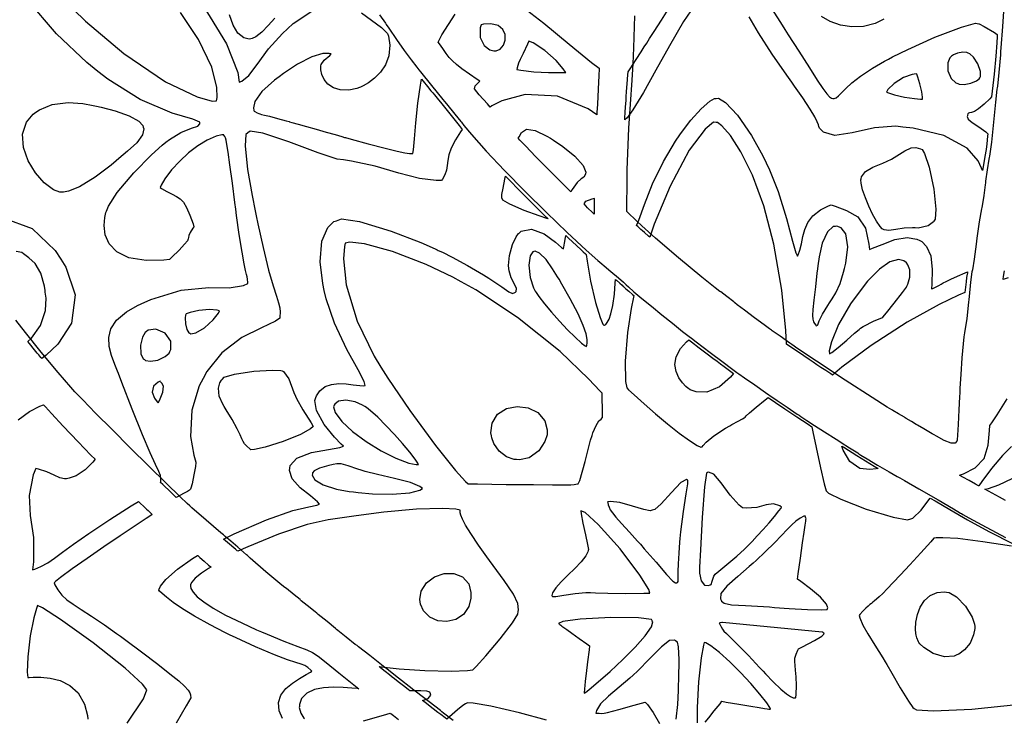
# Model space of a CAD drawing. Extents: x 1 to 11, y 0.3 to 11.8.
# Tile 14 of 21: x 4.1 to 6.9, y 6.1 to 8.1. Entities that reach past the tile are written whole.
import ezdxf

# ---------------------------------------------------------------- set-up
doc = ezdxf.new("R2010")
doc.units = 0
doc.layers.get('0').update_dxf_attribs({"linetype": 'CONTINUOUS'})

msp = doc.modelspace()

# ---------------------------------------------------------------- linework, layer by layer
at = {"color": 230}
for points in [[(5.07861, 8.08197), (5.13536, 8.04075), (5.15192, 8.02453), (5.15462, 8.0165), (5.15875, 7.99094), (5.15625, 7.96149), (5.14671, 7.93625), (5.13238, 7.91515), (5.11561, 7.89822), (5.09864, 7.88536), (5.08371, 7.87663), (5.0759, 7.87289), (5.07324, 7.8719), (5.06608, 7.86947), (5.04368, 7.8649), (5.01926, 7.86524), (4.99962, 7.87131), (4.98454, 7.88157), (4.97379, 7.89442), (4.96707, 7.90836), (4.96408, 7.92176), (4.96403, 7.93033), (4.96468, 7.933), (4.9655, 7.93658), (4.97368, 7.94868), (4.98936, 7.96224), (4.99393, 7.96658), (4.98828, 7.96804), (4.97011, 7.96767), (4.93886, 7.95871), (4.89833, 7.93756), (4.85915, 7.91151), (4.84663, 7.90213), (4.83388, 7.89264), (4.79833, 7.86057), (4.77806, 7.83236), (4.77442, 7.81478), (4.77599, 7.80729), (4.77626, 7.80501), (4.77838, 7.80404), (4.78472, 7.801), (4.78944, 7.79878), (4.79275, 7.79753), (4.79725, 7.79639), (4.80528, 7.7946), (4.81933, 7.79113), (4.8419, 7.78526), (4.86703, 7.77838), (4.87543, 7.77604), (4.87646, 7.77576), (4.88292, 7.77393), (4.90022, 7.76899), (4.9241, 7.76215), (4.95156, 7.75435), (4.97933, 7.74642), (5.00435, 7.73931), (5.02339, 7.73389), (5.03093, 7.73172), (5.03347, 7.73101), (5.04958, 7.72651), (5.09814, 7.71326), (5.146, 7.70085), (5.17953, 7.69282), (5.20139, 7.68821), (5.21414, 7.68625), (5.22038, 7.68593), (5.22276, 7.68636), (5.22358, 7.68668), (5.22385, 7.68668), (5.22547, 7.69678), (5.22863, 7.72732), (5.23215, 7.77294), (5.23763, 7.82769), (5.24507, 7.87869), (5.24821, 7.89556), (5.25239, 7.89035), (5.26497, 7.87468), (5.27436, 7.86313), (5.27974, 7.85667), (5.28435, 7.85113), (5.29161, 7.84229), (5.3049, 7.82601), (5.32753, 7.79807), (5.35406, 7.76519), (5.3629, 7.75424), (5.35769, 7.74713), (5.34347, 7.72472), (5.33149, 7.70111), (5.32493, 7.68207), (5.32189, 7.66639), (5.32032, 7.65267), (5.31825, 7.6396), (5.31375, 7.62597), (5.30729, 7.6141), (5.30474, 7.6104), (5.28922, 7.60992), (5.24251, 7.61556), (5.18446, 7.63118), (5.11746, 7.65076), (5.05083, 7.66504), (5.02843, 7.66803), (5.01019, 7.67046), (4.95682, 7.68767), (4.87429, 7.71886), (4.80143, 7.74365), (4.76492, 7.7494), (4.75885, 7.74419), (4.75315, 7.73942), (4.75108, 7.70747), (4.75749, 7.6415), (4.77046, 7.56842), (4.7794, 7.52474), (4.78233, 7.51042), (4.78683, 7.48828), (4.80149, 7.42199), (4.81722, 7.35807), (4.82969, 7.31392), (4.83903, 7.28467), (4.84543, 7.26568), (4.84901, 7.25217), (4.84999, 7.23936), (4.84901, 7.22667), (4.84847, 7.22244), (4.83643, 7.21463), (4.79731, 7.19586), (4.7416, 7.16835), (4.68539, 7.12543), (4.64318, 7.0721), (4.63265, 7.0524), (4.62164, 7.03196), (4.6014, 6.96365), (4.59754, 6.889), (4.60612, 6.83729), (4.61236, 6.8176), (4.61242, 6.81706), (4.61247, 6.8164), (4.61089, 6.80528), (4.60682, 6.78136), (4.60161, 6.7564), (4.59819, 6.7436), (4.59679, 6.74154), (4.59679, 6.74154), (4.59614, 6.74067), (4.59397, 6.73812), (4.58886, 6.7346), (4.57775, 6.72863), (4.56207, 6.7206), (4.55686, 6.71789), (4.55539, 6.71929), (4.54144, 6.73269), (4.51888, 6.75456), (4.51307, 6.76019), (4.5134, 6.76286), (4.51394, 6.77078), (4.51253, 6.77951), (4.50776, 6.79135), (4.49854, 6.81108), (4.48367, 6.84364), (4.46208, 6.89388), (4.43267, 6.96664), (4.40369, 7.04167), (4.39432, 7.06674), (4.39187, 7.07314), (4.38428, 7.09224), (4.37483, 7.11768), (4.36828, 7.14301), (4.36692, 7.16803), (4.37294, 7.19265), (4.38867, 7.21679), (4.41644, 7.2404), (4.44764, 7.25831), (4.45856, 7.26318), (4.48546, 7.27528), (4.57096, 7.30137), (4.64871, 7.30925), (4.70638, 7.30843), (4.74669, 7.31494), (4.75851, 7.32053), (4.75836, 7.32346), (4.7576, 7.33225), (4.75646, 7.33919), (4.75467, 7.34581), (4.75196, 7.35661), (4.74794, 7.37597), (4.74229, 7.40836), (4.73469, 7.45811), (4.72715, 7.51183), (4.72483, 7.52974), (4.72239, 7.5479), (4.71511, 7.60232), (4.70801, 7.65446), (4.70301, 7.68961), (4.6996, 7.71158), (4.69721, 7.72385), (4.69536, 7.73014), (4.69347, 7.73394), (4.69157, 7.73774), (4.69108, 7.73899), (4.68554, 7.73893), (4.66906, 7.73497), (4.64432, 7.72424), (4.61817, 7.70806), (4.59185, 7.68782), (4.56674, 7.66465), (4.54406, 7.63997), (4.52512, 7.6149), (4.51421, 7.59706), (4.51129, 7.59076), (4.51594, 7.58768), (4.53054, 7.57904), (4.54579, 7.57135), (4.558, 7.56537), (4.56808, 7.55881), (4.57704, 7.54932), (4.58589, 7.53461), (4.59554, 7.51226), (4.60433, 7.48817), (4.60704, 7.48004), (4.60422, 7.47618), (4.59651, 7.46414), (4.59229, 7.45497), (4.59142, 7.44982), (4.59104, 7.44586), (4.58843, 7.44049), (4.58062, 7.43088), (4.56483, 7.41433), (4.54492, 7.39458), (4.53825, 7.38807), (4.52181, 7.38596), (4.47194, 7.38471), (4.42312, 7.39274), (4.38932, 7.4094), (4.36817, 7.43192), (4.35715, 7.45742), (4.35385, 7.48324), (4.35579, 7.50646), (4.35894, 7.52007), (4.36057, 7.52436), (4.36578, 7.53825), (4.39079, 7.57639), (4.43739, 7.63211), (4.48742, 7.68229), (4.51742, 7.70942), (4.52789, 7.71772), (4.5376, 7.72547), (4.56961, 7.74522), (4.59961, 7.75765), (4.61762, 7.76357), (4.62364, 7.76969), (4.62364, 7.77171), (4.62358, 7.77463), (4.60335, 7.78326), (4.54579, 7.79958), (4.45518, 7.83849), (4.36388, 7.8954), (4.33604, 7.91754), (4.30533, 7.942), (4.21957, 8.02322), (4.13579, 8.12175)], [(4.62462, 8.11626), (4.69879, 7.99462), (4.73031, 7.91476), (4.73383, 7.88721), (4.74138, 7.89014), (4.76129, 7.90614), (4.785, 7.93728), (4.81739, 7.98096), (4.85661, 8.02436), (4.87088, 8.03754), (4.88678, 8.05231), (4.94211, 8.08843)], [(6.02735, 8.11789), (5.98643, 8.05767), (5.94618, 7.98947), (5.90793, 7.92057), (5.87332, 7.85801), (5.84375, 7.80897), (5.82769, 7.78629), (5.82081, 7.78065), (5.82113, 7.78618), (5.8221, 7.80274), (5.82292, 7.81717), (5.82351, 7.8271), (5.82406, 7.83556), (5.82482, 7.8456), (5.8259, 7.86035), (5.82758, 7.88286), (5.82943, 7.90782), (5.83008, 7.91613), (5.83567, 7.92481), (5.85243, 7.95079), (5.86643, 7.97254), (5.87532, 7.98639), (5.88226, 7.99729), (5.89051, 8.01019), (5.90326, 8.03011), (5.92378, 8.06207), (5.94738, 8.09874)], [(6.88867, 8.10047), (6.88439, 8.04357), (6.88004, 7.98389), (6.87935, 7.9739), (6.87864, 7.96392), (6.87435, 7.91385), (6.87022, 7.87543), (6.86957, 7.87131), (6.86893, 7.86719), (6.86464, 7.83057), (6.86019, 7.78381), (6.85949, 7.77463), (6.85872, 7.76551), (6.85363, 7.71778), (6.84804, 7.67914), (6.84711, 7.67453), (6.84614, 7.66992), (6.84115, 7.63986), (6.83718, 7.60867), (6.83675, 7.60351), (6.83626, 7.59836), (6.83231, 7.56776), (6.82736, 7.53885), (6.82644, 7.5345), (6.82547, 7.53022), (6.81917, 7.4936), (6.81267, 7.44819), (6.81158, 7.4394), (6.81049, 7.43067), (6.80474, 7.38851), (6.79986, 7.35835), (6.79926, 7.35553), (6.79861, 7.35275), (6.7946, 7.32368), (6.79036, 7.28369), (6.78965, 7.27544), (6.78896, 7.26725), (6.78381, 7.2214), (6.77806, 7.18104), (6.77701, 7.17551), (6.77599, 7.17003), (6.77365, 7.15033), (6.77013, 7.11122), (6.76682, 7.06364), (6.76476, 7.02556), (6.76421, 7.01281), (6.76367, 7.00071), (6.76193, 6.96431), (6.75976, 6.9229), (6.75786, 6.89296), (6.75683, 6.88043), (6.75651, 6.87885), (6.75603, 6.87679), (6.75146, 6.8711), (6.74013, 6.87082), (6.72076, 6.87842), (6.69883, 6.89019), (6.69174, 6.89437), (6.6869, 6.89725), (6.66308, 6.91118), (6.64518, 6.92156), (6.64339, 6.92258), (6.64154, 6.92367), (6.62831, 6.93143), (6.61344, 6.94026), (6.61083, 6.94185), (6.60818, 6.94347), (6.59179, 6.95324), (6.57568, 6.96289), (6.57314, 6.96436), (6.55974, 6.97228), (6.51742, 6.99886), (6.44119, 7.04807), (6.36051, 7.10151), (6.30849, 7.13672), (6.29139, 7.14865), (6.28586, 7.1525), (6.25792, 7.17199), (6.23622, 7.18701), (6.23383, 7.18864), (6.22851, 7.19228), (6.21294, 7.20344), (6.18631, 7.22314), (6.15767, 7.24485), (6.13758, 7.26042), (6.13097, 7.26563), (6.1275, 7.26839), (6.10813, 7.28347), (6.09104, 7.29644), (6.08871, 7.29813), (6.07557, 7.30778), (6.03733, 7.33822), (5.97222, 7.39208), (5.90717, 7.44803), (5.86843, 7.48247), (5.85596, 7.49436), (5.82596, 7.52285), (5.82742, 7.61697), (5.82775, 7.64003), (5.83219, 7.75782), (5.84099, 7.89242), (5.84347, 7.92383), (5.84462, 7.93869), (5.8464, 7.9834), (5.84885, 8.074)], [(6.22211, 8.11296), (6.2589, 8.05474), (6.27132, 8.03543), (6.28114, 8.02012), (6.3106, 7.97407), (6.34065, 7.92719), (6.3629, 7.8929), (6.37879, 7.86925), (6.38981, 7.85422), (6.39746, 7.84592), (6.40315, 7.84229), (6.40712, 7.84147), (6.40847, 7.84142), (6.41032, 7.84142), (6.41607, 7.8431), (6.42312, 7.84836), (6.43158, 7.85721), (6.44342, 7.86951), (6.46056, 7.88519), (6.48492, 7.90424), (6.51856, 7.92649), (6.55197, 7.9459), (6.56337, 7.95187), (6.57514, 7.95811), (6.61783, 7.97894), (6.69439, 8.01361), (6.76904, 8.04221), (6.80849, 8.053), (6.81776, 8.05117), (6.81863, 8.051), (6.83296, 8.04422), (6.86187, 8.02696), (6.87007, 8.02154), (6.86963, 8.01568), (6.86833, 7.99756), (6.8655, 7.9605), (6.86079, 7.91004), (6.85558, 7.86182), (6.85368, 7.84576), (6.84864, 7.84044), (6.83279, 7.82508), (6.81694, 7.81201), (6.80533, 7.80485), (6.79731, 7.80165), (6.79204, 7.80067), (6.7889, 7.80007), (6.787, 7.79796), (6.78597, 7.79394), (6.78575, 7.79254), (6.78538, 7.79036), (6.78831, 7.78304), (6.79915, 7.7736), (6.81776, 7.76101), (6.83729, 7.74696), (6.84358, 7.74197), (6.84278, 7.73492), (6.84033, 7.71371), (6.83822, 7.69769), (6.8349, 7.678), (6.82986, 7.64839), (6.82824, 7.63851), (6.82579, 7.64458), (6.8164, 7.66515), (6.78532, 7.70156), (6.71962, 7.73699), (6.63319, 7.75792), (6.604, 7.76079), (6.58431, 7.76275), (6.52419, 7.75814), (6.46143, 7.74419), (6.41243, 7.7366), (6.38086, 7.7461), (6.37403, 7.75287), (6.37278, 7.75413), (6.36947, 7.75803), (6.36751, 7.76199), (6.36604, 7.76699), (6.36285, 7.77528), (6.3559, 7.78922), (6.34299, 7.81099), (6.32206, 7.84289), (6.29889, 7.87625), (6.29101, 7.88721), (6.27696, 7.90668), (6.23611, 7.96599), (6.1971, 8.02632), (6.17063, 8.0715)], [(4.26758, 8.09174), (4.30117, 8.05897), (4.40901, 7.96778), (4.52675, 7.88786), (4.61567, 7.84565), (4.65864, 7.83399), (4.67085, 7.8349), (4.67242, 7.84407), (4.6715, 7.8725), (4.65761, 7.92942), (4.62017, 8.00726), (4.56933, 8.08371)], [(4.8349, 8.06717), (4.81635, 8.04633), (4.79812, 8.02826), (4.78142, 8.01519), (4.77111, 8.00976), (4.76753, 8.00922), (4.76269, 8.00857), (4.74756, 8.0121), (4.73085, 8.02544), (4.71739, 8.04753), (4.70719, 8.07661)], [(5.12999, 8.07622), (5.14621, 8.05311), (5.14882, 8.04926), (5.15587, 8.03879), (5.17731, 8.00732), (5.19894, 7.97646), (5.21837, 7.95014), (5.23481, 7.92888), (5.2404, 7.92182), (5.24517, 7.91575), (5.27615, 7.87728), (5.30778, 7.8386), (5.31299, 7.83236), (5.31814, 7.82617), (5.34229, 7.79671), (5.35883, 7.77604), (5.36019, 7.77425), (5.36681, 7.76531), (5.38851, 7.73964), (5.43039, 7.69314), (5.48204, 7.63851), (5.53971, 7.57954), (5.59967, 7.52001), (5.65815, 7.46365), (5.71149, 7.41428), (5.74451, 7.38499), (5.75586, 7.3756), (5.76221, 7.37033), (5.78131, 7.35439), (5.80251, 7.33649), (5.81733, 7.32383), (5.82308, 7.31868), (5.82346, 7.31819), (5.82493, 7.31614), (5.83083, 7.31093), (5.84657, 7.2971), (5.86876, 7.27832), (5.89551, 7.25618), (5.92475, 7.23226), (5.95464, 7.20822), (5.98324, 7.18554), (6.00222, 7.17079), (6.00863, 7.1659), (6.02165, 7.15603), (6.06076, 7.12631), (6.09744, 7.09858), (6.12164, 7.08057), (6.1326, 7.0726), (6.13624, 7.0701), (6.14165, 7.06635), (6.1581, 7.05496), (6.18664, 7.0351), (6.21729, 7.01367), (6.23856, 6.99875), (6.24567, 6.99376), (6.24983, 6.99083), (6.27761, 6.97179), (6.30658, 6.95236), (6.31142, 6.94917), (6.31689, 6.94558), (6.33344, 6.93474), (6.35508, 6.92074), (6.38368, 6.9024), (6.41581, 6.882), (6.42649, 6.87517), (6.43024, 6.87278), (6.45361, 6.85786), (6.47667, 6.84315), (6.48031, 6.84082), (6.48589, 6.83724), (6.50304, 6.82671), (6.53282, 6.80881), (6.56511, 6.78993), (6.58772, 6.77696), (6.59532, 6.77274), (6.60872, 6.76525), (6.64882, 6.74246), (6.70318, 6.71132), (6.74707, 6.68576), (6.76676, 6.67404), (6.76932, 6.67231), (6.77246, 6.67014), (6.7901, 6.6601), (6.82639, 6.64031), (6.86729, 6.61876), (6.89318, 6.60547)], [(6.55083, 8.06413), (6.52593, 8.05219), (6.49274, 8.04368), (6.45985, 8.04254), (6.42844, 8.04764), (6.39963, 8.05778), (6.37451, 8.07189)], [(4.06922, 7.50478), (4.15076, 7.47526), (4.21593, 7.41303), (4.23199, 7.38851), (4.24647, 7.36638), (4.27229, 7.28825), (4.26237, 7.20882), (4.22374, 7.14947), (4.19032, 7.11822), (4.17817, 7.10915), (4.176, 7.11171), (4.1696, 7.11936), (4.16553, 7.12429), (4.15804, 7.13357), (4.14404, 7.1511), (4.13938, 7.1569), (4.13938, 7.1569), (4.14974, 7.16635), (4.17469, 7.20161), (4.18881, 7.24388), (4.19026, 7.27869), (4.18815, 7.29606), (4.1875, 7.30072), (4.18565, 7.3131), (4.17557, 7.34944), (4.15961, 7.37631), (4.14133, 7.39214), (4.12663, 7.40338), (4.1224, 7.40771), (4.10601, 7.4106)], [(5.60032, 6.09104), (5.52442, 6.111), (5.44353, 6.13037), (5.39339, 6.13911), (5.37668, 6.13921), (5.37549, 6.13851), (5.37164, 6.13667), (5.36453, 6.13226), (5.34918, 6.11996), (5.32661, 6.10037), (5.31922, 6.09369), (5.315, 6.0969), (5.3024, 6.10644), (5.29417, 6.11274), (5.28125, 6.12267), (5.25814, 6.1404), (5.25049, 6.14632), (5.25319, 6.14735), (5.26693, 6.15181), (5.27408, 6.16114), (5.27371, 6.16379), (5.27344, 6.16531), (5.27106, 6.16943), (5.26292, 6.17219), (5.24561, 6.17318), (5.22282, 6.17339), (5.21528, 6.17344), (5.21083, 6.17692), (5.19754, 6.18718), (5.18571, 6.19635), (5.17774, 6.20253), (5.17171, 6.20719), (5.16569, 6.21192), (5.15771, 6.21821), (5.14589, 6.2276), (5.13265, 6.23807), (5.12825, 6.24154), (5.14236, 6.2399), (5.18485, 6.23579), (5.25743, 6.23042), (5.33149, 6.22851), (5.37744, 6.23036), (5.39242, 6.23292), (5.40196, 6.24224), (5.42919, 6.27165), (5.47, 6.31939), (5.50401, 6.36475), (5.51915, 6.38938), (5.52056, 6.39638), (5.5216, 6.40175), (5.51969, 6.41894), (5.507, 6.44586), (5.48079, 6.48406), (5.44987, 6.52621), (5.43961, 6.54025), (5.43181, 6.55094), (5.4089, 6.58328), (5.38688, 6.61594), (5.37207, 6.63986), (5.36307, 6.65653), (5.35846, 6.66754), (5.35672, 6.67443), (5.35656, 6.67871), (5.35656, 6.68115), (5.35644, 6.68192), (5.34511, 6.68479), (5.30761, 6.68668), (5.23383, 6.68446), (5.14165, 6.67611), (5.06375, 6.66644), (5.03787, 6.66265), (5.02474, 6.66075), (4.98535, 6.65483), (4.92546, 6.64154), (4.84483, 6.61481), (4.75857, 6.57926), (4.73031, 6.5664), (4.72863, 6.56787), (4.72358, 6.57232), (4.7206, 6.57493), (4.7124, 6.58187), (4.69569, 6.59603), (4.69015, 6.60069), (4.71994, 6.61535), (4.81131, 6.65528), (4.88579, 6.68093), (4.93012, 6.69114), (4.9535, 6.69646), (4.96083, 6.69933), (4.95535, 6.70578), (4.93554, 6.72217), (4.90619, 6.74511), (4.88319, 6.77051), (4.87565, 6.79335), (4.87679, 6.80035), (4.87804, 6.80806), (4.89714, 6.8285), (4.93778, 6.84413), (4.98568, 6.85319), (5.01753, 6.85878), (5.02778, 6.86182), (5.02121, 6.86789), (5.00256, 6.88747), (4.97368, 6.92339), (4.95258, 6.96283), (4.94781, 6.99104), (4.95057, 6.99892), (4.95236, 7.00407), (4.96132, 7.01812), (4.97651, 7.03011), (4.99479, 7.03629), (5.01492, 7.03825), (5.03564, 7.03738), (5.05572, 7.03521), (5.07394, 7.03321), (5.08524, 7.03256), (5.08897, 7.03282), (5.08599, 7.04438), (5.06967, 7.07715), (5.03776, 7.13465), (5.00276, 7.20817), (4.97922, 7.27686), (4.97412, 7.30029), (4.96978, 7.32015), (4.96294, 7.38108), (4.96739, 7.43978), (4.98378, 7.47792), (5.00142, 7.49447), (5.0084, 7.49701), (5.02246, 7.50222), (5.07335, 7.49451), (5.16271, 7.46789), (5.24593, 7.43528), (5.2864, 7.41758), (5.29237, 7.41476), (5.29519, 7.41347), (5.30675, 7.40815), (5.33431, 7.39438), (5.37706, 7.37088), (5.42225, 7.34429), (5.43718, 7.33513), (5.4465, 7.32943), (5.47385, 7.31108), (5.49408, 7.29676), (5.50467, 7.29194), (5.51107, 7.29471), (5.51258, 7.29622), (5.51417, 7.29785), (5.51563, 7.30615), (5.5096, 7.31862), (5.50049, 7.33637), (5.49474, 7.35558), (5.49408, 7.36208), (5.49317, 7.37115), (5.4955, 7.39876), (5.50429, 7.42958), (5.51508, 7.45161), (5.52132, 7.46089), (5.52279, 7.46218), (5.52903, 7.46778), (5.55751, 7.47358), (5.59353, 7.46018), (5.62532, 7.43685), (5.64242, 7.42199), (5.64774, 7.41824), (5.64774, 7.41835), (5.64785, 7.41894), (5.6486, 7.42296), (5.6505, 7.43381), (5.65326, 7.44971), (5.65419, 7.45497), (5.66178, 7.44792), (5.68463, 7.42676), (5.69754, 7.41476), (5.70318, 7.40972), (5.70958, 7.40403), (5.71175, 7.40213), (5.71425, 7.38314), (5.72407, 7.32639), (5.73779, 7.26654), (5.75108, 7.22456), (5.759, 7.20617), (5.7621, 7.20215), (5.76237, 7.20247), (5.76367, 7.20301), (5.76687, 7.20518), (5.77126, 7.21029), (5.77636, 7.21983), (5.78168, 7.23525), (5.78678, 7.25803), (5.79118, 7.28976), (5.79389, 7.32135), (5.79443, 7.33188), (5.79742, 7.32926), (5.80653, 7.32118), (5.81321, 7.31511), (5.81635, 7.31207), (5.81787, 7.31049), (5.81967, 7.30875), (5.82368, 7.30524), (5.83176, 7.29833), (5.84233, 7.28944), (5.84586, 7.28646), (5.84489, 7.28162), (5.83876, 7.25017), (5.82824, 7.18246), (5.82156, 7.10172), (5.82275, 7.04471), (5.82628, 7.02626), (5.83138, 7.02132), (5.84711, 7.00672), (5.87506, 6.98172), (5.90733, 6.95372), (5.94125, 6.9254), (5.97396, 6.89931), (6.00271, 6.87804), (6.02474, 6.8641), (6.03467, 6.85938), (6.03738, 6.86008), (6.03738, 6.86008), (6.03851, 6.8604), (6.04144, 6.86372), (6.04975, 6.87326), (6.07156, 6.89111), (6.10476, 6.91287), (6.11621, 6.91949), (6.12207, 6.92296), (6.13997, 6.93306), (6.15224, 6.93967), (6.15722, 6.94228), (6.15929, 6.94385), (6.16276, 6.94732), (6.17199, 6.95568), (6.19114, 6.9719), (6.21625, 6.99224), (6.22472, 6.99892), (6.22982, 6.99539), (6.24522, 6.98475), (6.27143, 6.96696), (6.30501, 6.94461), (6.33692, 6.92372), (6.3476, 6.91683), (6.35064, 6.90235), (6.35969, 6.85872), (6.37185, 6.8016), (6.38249, 6.75662), (6.38829, 6.73693), (6.39019, 6.73469), (6.39432, 6.72993), (6.42893, 6.71294), (6.50071, 6.68474), (6.57633, 6.66233), (6.61729, 6.65506), (6.62651, 6.65793), (6.63167, 6.65956), (6.65576, 6.68197), (6.67725, 6.71104), (6.6811, 6.71604), (6.69504, 6.70806), (6.73671, 6.68365), (6.78586, 6.65517), (6.84657, 6.62213), (6.91439, 6.58729)], [(5.33724, 6.09006), (5.30994, 6.11089), (5.30556, 6.11431), (5.30111, 6.11778), (5.26932, 6.14231), (5.23378, 6.1696), (5.22749, 6.17437), (5.22119, 6.17919), (5.18317, 6.20876), (5.1466, 6.23768), (5.141, 6.24214), (5.13536, 6.24664), (5.10221, 6.27285), (5.0709, 6.2971), (5.06625, 6.30062), (5.06153, 6.30419), (5.03526, 6.32471), (5.01188, 6.34369), (5.00868, 6.34646), (5.00543, 6.34924), (4.98253, 6.36817), (4.95708, 6.38851), (4.95264, 6.39199), (4.94814, 6.39551), (4.92594, 6.41319), (4.90924, 6.42697), (4.9075, 6.4285), (4.90571, 6.43007), (4.88917, 6.44379), (4.86735, 6.46132), (4.86301, 6.46474), (4.85487, 6.47114), (4.80974, 6.50846), (4.76525, 6.54731), (4.75749, 6.55442), (4.75504, 6.55664), (4.74669, 6.56396), (4.73036, 6.57807), (4.71067, 6.59478), (4.6951, 6.60792), (4.68989, 6.61225), (4.683, 6.618), (4.64139, 6.65369), (4.60124, 6.68901), (4.59511, 6.69456), (4.58826, 6.70074), (4.56825, 6.71978), (4.52832, 6.75836), (4.47993, 6.80578), (4.42763, 6.85742), (4.37608, 6.90881), (4.32986, 6.95524), (4.29351, 6.99229), (4.27701, 7.0095), (4.27175, 7.01535), (4.25976, 7.02875), (4.2245, 7.06956), (4.17665, 7.12685), (4.1326, 7.18192), (4.10542, 7.21739)], [(6.91015, 6.58057), (6.8291, 6.59326), (6.75928, 6.602), (6.71701, 6.6046), (6.69792, 6.60417), (6.69168, 6.60346), (6.68235, 6.59315), (6.65435, 6.56212), (6.62321, 6.52794), (6.59754, 6.50011), (6.57671, 6.47797), (6.56022, 6.46078), (6.54731, 6.44775), (6.53738, 6.43815), (6.52989, 6.43132), (6.52414, 6.42643), (6.51947, 6.42279), (6.51535, 6.41965), (6.51112, 6.41624), (6.50608, 6.41189), (6.49972, 6.40582), (6.49138, 6.39725), (6.48313, 6.38846), (6.48042, 6.38547), (6.48281, 6.37858), (6.4916, 6.35829), (6.50543, 6.33376), (6.52522, 6.3024), (6.54736, 6.26676), (6.55458, 6.25472), (6.55886, 6.24756), (6.57254, 6.22336), (6.59646, 6.18169), (6.61963, 6.14388), (6.63211, 6.12603), (6.63547, 6.12392), (6.64204, 6.11979), (6.69015, 6.11746), (6.7979, 6.12185), (6.93375, 6.13558)], [(5.96528, 6.09364), (5.96989, 6.13536), (5.97211, 6.17426), (5.97239, 6.18718), (5.97276, 6.20578), (5.97336, 6.2615), (5.97217, 6.29769), (5.96886, 6.31028), (5.96485, 6.3131), (5.96349, 6.31392), (5.96029, 6.31592), (5.94613, 6.31467), (5.92378, 6.29764), (5.8915, 6.26471), (5.85633, 6.22911), (5.84424, 6.21767), (5.83479, 6.20876), (5.80496, 6.18343), (5.77436, 6.15869), (5.75228, 6.13678), (5.74078, 6.11774), (5.73861, 6.11083), (5.73861, 6.11083), (5.74094, 6.11068), (5.7481, 6.11008), (5.75543, 6.10986), (5.76275, 6.11057), (5.77229, 6.11253), (5.7864, 6.11626), (5.80718, 6.12201), (5.83697, 6.13032), (5.86774, 6.13867), (5.87799, 6.14139), (5.88444, 6.13514), (5.90018, 6.11253), (5.91803, 6.08165)], [(6.04699, 6.08496), (6.05751, 6.09744), (6.07286, 6.1166), (6.08886, 6.13704), (6.09418, 6.14382), (6.10601, 6.14187), (6.14165, 6.13585), (6.17589, 6.13015), (6.19917, 6.12631), (6.21376, 6.12392), (6.222, 6.12267), (6.22618, 6.12207), (6.22857, 6.12185), (6.23074, 6.12164), (6.2315, 6.12153), (6.22944, 6.12625), (6.22065, 6.13921), (6.20117, 6.16428), (6.17557, 6.19396), (6.14643, 6.22526), (6.11621, 6.25537), (6.08746, 6.28131), (6.06261, 6.30024), (6.04915, 6.30817), (6.04432, 6.30919), (6.04189, 6.3016), (6.03624, 6.26676), (6.0286, 6.19889), (6.02425, 6.12631), (6.02425, 6.08344)]]:
    msp.add_lwpolyline(points, dxfattribs=at)
at = {"color": 253}
for points in [[(5.53147, 8.10037), (5.59224, 8.0536), (5.66368, 7.99425), (5.72706, 7.94293), (5.74864, 7.92643), (5.74854, 7.92426), (5.74756, 7.90588), (5.74556, 7.86724), (5.74338, 7.82531), (5.74214, 7.80149), (5.74181, 7.79486), (5.74181, 7.79486), (5.71733, 7.81239), (5.63146, 7.84744), (5.5401, 7.85254), (5.47444, 7.83442), (5.44618, 7.82004), (5.44129, 7.81711), (5.43371, 7.8259), (5.41049, 7.85172), (5.39757, 7.86806), (5.39919, 7.87701), (5.4089, 7.88644), (5.412, 7.88971), (5.40468, 7.89464), (5.38286, 7.90967), (5.36154, 7.92486), (5.34625, 7.93685), (5.33507, 7.94706), (5.32622, 7.95697), (5.31782, 7.96804), (5.30806, 7.98172), (5.29833, 7.99511), (5.29508, 7.99951), (5.3055, 8.01992), (5.34233, 8.07824)], [(6.90044, 7.33583), (6.88633, 7.33138), (6.88644, 7.33231), (6.88764, 7.33996), (6.89014, 7.35607)], [(6.90989, 6.861), (6.8845, 6.83626), (6.85379, 6.79969), (6.82661, 6.76275), (6.81803, 6.75011), (6.81711, 6.75065), (6.80843, 6.75543), (6.79058, 6.76525), (6.77279, 6.77507), (6.76411, 6.77983), (6.76318, 6.78033), (6.76318, 6.78033), (6.77468, 6.78444), (6.80778, 6.80111), (6.83257, 6.82715), (6.84413, 6.86481), (6.84825, 6.90653), (6.84907, 6.92042), (6.85444, 6.92768), (6.86936, 6.95025), (6.89768, 6.99582)], [(4.11199, 6.93625), (4.14372, 6.96024), (4.17318, 6.97532), (4.18354, 6.97885), (4.18881, 6.97288), (4.20568, 6.95421), (4.23882, 6.91824), (4.28054, 6.87418), (4.31635, 6.83735), (4.32844, 6.82519), (4.32243, 6.817), (4.3004, 6.79519), (4.27485, 6.77869), (4.25564, 6.77171), (4.24756, 6.77018), (4.24669, 6.77013), (4.24235, 6.76997), (4.22917, 6.77274), (4.21332, 6.78028), (4.19282, 6.79015), (4.16928, 6.7979), (4.16129, 6.79958), (4.15435, 6.78153), (4.14225, 6.72379), (4.14567, 6.66694), (4.15462, 6.60504), (4.15494, 6.53657), (4.15229, 6.51406), (4.15826, 6.51622), (4.17589, 6.52371), (4.19515, 6.53407), (4.21408, 6.54688), (4.23693, 6.56381), (4.26779, 6.58653), (4.31087, 6.61675), (4.37039, 6.65619), (4.43028, 6.69412), (4.45047, 6.70649), (4.45449, 6.70269), (4.46669, 6.69114), (4.47299, 6.68528), (4.47775, 6.68088), (4.4866, 6.67275), (4.48953, 6.67003), (4.48525, 6.66726), (4.47254, 6.65886), (4.44097, 6.63781), (4.39947, 6.60997), (4.35303, 6.57844), (4.30632, 6.54628), (4.26417, 6.5166), (4.23144, 6.49251), (4.21712, 6.48133), (4.213, 6.47706), (4.21533, 6.47211), (4.22353, 6.45785), (4.23514, 6.44271), (4.24908, 6.42979), (4.26671, 6.41699), (4.28928, 6.40235), (4.31814, 6.38379), (4.3546, 6.35938), (4.38867, 6.33524), (4.3999, 6.32699), (4.41465, 6.31614), (4.45888, 6.28326), (4.50478, 6.24854), (4.53928, 6.22163), (4.56396, 6.20128), (4.58046, 6.18631), (4.59039, 6.1754), (4.59538, 6.16737), (4.5969, 6.16254), (4.59706, 6.16092), (4.59771, 6.15392), (4.58469, 6.1314), (4.55658, 6.08192)], [(6.89333, 6.70969), (6.87576, 6.71907), (6.84526, 6.73535), (6.83513, 6.74078), (6.84517, 6.74338), (6.87478, 6.75369), (6.91222, 6.77089)], [(4.85618, 6.09543), (4.84674, 6.11664), (4.84478, 6.14063), (4.85206, 6.16151), (4.8661, 6.17953), (4.88433, 6.19493), (4.90424, 6.20811), (4.92333, 6.21924), (4.93522, 6.22607), (4.93907, 6.22857), (4.93636, 6.23133), (4.9279, 6.23915), (4.91917, 6.24496), (4.90918, 6.24875), (4.89404, 6.25319), (4.87011, 6.26096), (4.8335, 6.27479), (4.78054, 6.29736), (4.72553, 6.32264), (4.70742, 6.33138), (4.69363, 6.33806), (4.65272, 6.35894), (4.60867, 6.38336), (4.57422, 6.40451), (4.54818, 6.42231), (4.52962, 6.43668), (4.51731, 6.44738), (4.51031, 6.45432), (4.50819, 6.45671), (4.50749, 6.45742), (4.50863, 6.45942), (4.51303, 6.46767), (4.52806, 6.48687), (4.56022, 6.51568), (4.60265, 6.54563), (4.61735, 6.55464), (4.61794, 6.5541), (4.62392, 6.54893), (4.63612, 6.53819), (4.64828, 6.5275), (4.65424, 6.52229), (4.65489, 6.52171), (4.648, 6.51758), (4.62788, 6.50424), (4.6104, 6.49029), (4.60081, 6.47928), (4.5976, 6.47276), (4.59739, 6.47049), (4.59711, 6.46837), (4.59853, 6.46169), (4.60444, 6.45111), (4.61615, 6.43847), (4.63465, 6.42367), (4.66103, 6.40653), (4.69624, 6.38688), (4.74138, 6.36453), (4.78336, 6.34538), (4.79747, 6.33925), (4.81299, 6.33257), (4.85997, 6.31315), (4.89996, 6.29775), (4.92464, 6.28851), (4.94125, 6.28097), (4.95697, 6.27078), (4.97911, 6.25342), (5.01481, 6.22439), (5.05713, 6.19049), (5.07135, 6.17925), (5.06635, 6.17969), (5.05154, 6.1811), (5.02692, 6.18294), (4.99962, 6.18371), (4.972, 6.18207), (4.94635, 6.17697), (4.92492, 6.16721), (4.91, 6.15164), (4.90403, 6.13471), (4.90386, 6.12901), (4.90375, 6.12625), (4.90826, 6.11057), (4.91678, 6.09657), (4.91868, 6.09467)], [(4.41872, 6.08219), (4.46506, 6.15104), (4.47374, 6.17626), (4.46164, 6.1926), (4.41331, 6.23699), (4.32314, 6.30886), (4.23128, 6.37392), (4.18012, 6.40668), (4.16581, 6.41379), (4.16325, 6.40554), (4.15631, 6.37869), (4.14589, 6.3279), (4.13867, 6.26947), (4.13747, 6.22558), (4.13883, 6.2111), (4.14258, 6.21132), (4.15397, 6.21192), (4.17589, 6.21186), (4.20204, 6.20925), (4.22987, 6.20215), (4.25694, 6.18886), (4.28065, 6.16749), (4.2985, 6.13629), (4.30707, 6.10428), (4.30806, 6.09343)], [(5.08431, 6.08936), (5.14122, 6.10444), (5.15989, 6.11035), (5.1614, 6.10921), (5.16872, 6.10351), (5.18283, 6.09272)]]:
    msp.add_lwpolyline(points, dxfattribs=at)
for points in [[(5.41558, 8.0485), (5.41347, 8.04004), (5.41368, 8.01281), (5.42453, 7.99013), (5.44081, 7.97835), (5.45156, 7.97521), (5.45508, 7.97542), (5.45865, 7.97569), (5.46918, 7.98036), (5.479, 7.99126), (5.48389, 8.00569), (5.48335, 8.02132), (5.47678, 8.03581), (5.46365, 8.04671), (5.44342, 8.05176), (5.42225, 8.05024), (5.41558, 8.0485)], [(5.65419, 7.9145), (5.65381, 7.91504), (5.64692, 7.92481), (5.62717, 7.94781), (5.595, 7.97618), (5.56218, 7.9974), (5.55046, 8.00271), (5.54665, 7.99397), (5.5345, 7.96804), (5.52582, 7.95128), (5.52089, 7.94032), (5.51719, 7.9274), (5.51617, 7.92307), (5.52806, 7.9209), (5.56429, 7.9165), (5.60618, 7.91401), (5.63753, 7.91396), (5.65158, 7.91439), (5.65419, 7.9145)], [(5.66894, 7.5784), (5.65468, 7.59233), (5.61214, 7.63444), (5.57021, 7.67681), (5.54053, 7.70762), (5.52533, 7.72374), (5.52035, 7.72911), (5.52274, 7.73329), (5.53011, 7.74571), (5.5434, 7.75472), (5.56782, 7.75092), (5.60064, 7.73519), (5.61106, 7.72906), (5.62007, 7.72374), (5.64621, 7.70606), (5.67953, 7.67904), (5.70318, 7.65201), (5.71078, 7.63385), (5.70953, 7.62875), (5.70893, 7.62636), (5.70503, 7.61962), (5.69775, 7.61481), (5.68619, 7.60444), (5.67269, 7.58524), (5.66894, 7.5784)], [(5.73465, 7.51514), (5.72987, 7.51975), (5.71522, 7.53299), (5.70583, 7.54428), (5.71089, 7.55225), (5.72874, 7.55854), (5.73486, 7.56006), (5.73481, 7.55935), (5.73475, 7.53987), (5.73465, 7.51742), (5.73465, 7.51514)]]:
    msp.add_lwpolyline(points, close=True, dxfattribs=at)
at = {"color": 230}
for points in [[(6.78825, 7.96875), (6.78461, 7.97021), (6.77263, 7.97146), (6.75814, 7.96897), (6.74664, 7.96403), (6.74121, 7.96056), (6.74001, 7.95936), (6.7366, 7.956), (6.73079, 7.94146), (6.73079, 7.91889), (6.74001, 7.89746), (6.75331, 7.88504), (6.75857, 7.88297), (6.76264, 7.8814), (6.77642, 7.88053), (6.79531, 7.88406), (6.81131, 7.89111), (6.81912, 7.89681), (6.82058, 7.89931), (6.82269, 7.903), (6.82297, 7.91758), (6.8156, 7.93886), (6.80263, 7.95768), (6.79226, 7.96718), (6.78825, 7.96875)], [(6.55806, 7.85906), (6.56326, 7.85667), (6.58008, 7.85151), (6.60813, 7.84517), (6.63633, 7.84082), (6.65332, 7.83936), (6.65896, 7.83942), (6.65913, 7.84451), (6.65712, 7.85986), (6.65207, 7.8826), (6.64643, 7.90136), (6.64339, 7.9094), (6.6429, 7.90972), (6.64122, 7.91086), (6.62993, 7.90907), (6.60622, 7.90033), (6.57964, 7.88362), (6.56207, 7.866), (6.55806, 7.85906)], [(4.46408, 7.76079), (4.46556, 7.75581), (4.46213, 7.7385), (4.44581, 7.71636), (4.41938, 7.69276), (4.39524, 7.67264), (4.38737, 7.66575), (4.37343, 7.6536), (4.3291, 7.61974), (4.28478, 7.59278), (4.25364, 7.58014), (4.23931, 7.57704), (4.23525, 7.5771), (4.22911, 7.57721), (4.21089, 7.58442), (4.18485, 7.60368), (4.16015, 7.63189), (4.13986, 7.66607), (4.12685, 7.70324), (4.12418, 7.74035), (4.13482, 7.77447), (4.15392, 7.79736), (4.16183, 7.80263), (4.17219, 7.80957), (4.20768, 7.824), (4.25222, 7.83024), (4.29428, 7.82687), (4.32292, 7.82146), (4.33242, 7.81944), (4.3456, 7.81668), (4.38482, 7.80658), (4.42486, 7.79249), (4.45156, 7.77729), (4.46268, 7.76546), (4.46408, 7.76079)], [(6.78614, 7.35331), (6.78564, 7.35053), (6.78413, 7.34207), (6.78321, 7.33669), (6.7819, 7.32514), (6.77962, 7.30274), (6.77886, 7.29525), (6.76031, 7.28737), (6.70583, 7.26113), (6.61649, 7.21175), (6.51503, 7.14594), (6.43224, 7.08442), (6.40587, 7.06244), (6.40115, 7.0656), (6.38699, 7.07493), (6.37304, 7.08415), (6.36193, 7.09153), (6.35151, 7.09847), (6.33979, 7.10639), (6.32465, 7.11664), (6.30414, 7.13069), (6.2831, 7.14507), (6.2761, 7.14985), (6.27425, 7.18793), (6.26281, 7.30181), (6.24046, 7.43115), (6.21192, 7.53857), (6.18012, 7.62489), (6.14794, 7.69086), (6.11828, 7.73719), (6.09403, 7.7646), (6.08208, 7.77371), (6.07801, 7.77387), (6.07053, 7.77419), (6.04682, 7.75504), (6.00174, 7.69564), (5.94803, 7.59451), (5.90369, 7.48693), (5.89122, 7.45025), (5.88747, 7.45356), (5.87636, 7.46343), (5.87082, 7.46832), (5.86621, 7.47254), (5.8571, 7.48101), (5.85406, 7.48378), (5.85986, 7.49843), (5.87625, 7.54264), (5.89908, 7.60064), (5.9299, 7.66396), (5.96376, 7.7206), (5.97613, 7.73867), (5.9834, 7.74929), (6.00689, 7.78006), (6.0356, 7.81218), (6.06006, 7.83328), (6.0734, 7.8411), (6.07801, 7.84142), (6.08436, 7.84196), (6.10454, 7.83008), (6.13835, 7.79422), (6.17719, 7.73671), (6.20921, 7.67974), (6.21892, 7.66026), (6.22868, 7.64063), (6.25282, 7.57904), (6.27621, 7.50299), (6.29308, 7.43972), (6.30251, 7.4069), (6.30729, 7.39681), (6.30935, 7.40076), (6.31381, 7.41363), (6.31814, 7.43235), (6.32206, 7.45226), (6.32758, 7.4725), (6.33643, 7.4924), (6.35058, 7.51107), (6.3719, 7.52789), (6.39437, 7.53917), (6.40224, 7.54189), (6.41287, 7.53776), (6.4451, 7.52615), (6.47726, 7.50825), (6.49875, 7.47575), (6.50851, 7.43138), (6.5096, 7.41639), (6.51888, 7.41928), (6.54596, 7.43028), (6.58117, 7.44401), (6.6161, 7.45008), (6.64378, 7.44515), (6.65164, 7.44097), (6.65707, 7.4381), (6.6709, 7.42453), (6.68235, 7.39828), (6.68679, 7.35943), (6.68593, 7.31874), (6.68494, 7.30524), (6.68804, 7.30653), (6.69738, 7.31071), (6.70551, 7.31478), (6.71153, 7.31819), (6.71761, 7.32178), (6.72592, 7.32633), (6.73867, 7.33257), (6.75797, 7.34131), (6.77908, 7.35037), (6.78614, 7.35331)], [(6.54779, 7.4731), (6.54542, 7.47439), (6.53982, 7.4809), (6.52983, 7.49576), (6.51888, 7.51557), (6.50803, 7.53825), (6.49826, 7.56164), (6.49067, 7.58371), (6.48639, 7.60226), (6.48557, 7.61225), (6.48639, 7.61524), (6.48779, 7.62067), (6.49843, 7.63525), (6.51953, 7.64785), (6.54736, 7.65907), (6.57206, 7.67051), (6.57975, 7.67518), (6.58724, 7.67974), (6.60969, 7.69362), (6.62728, 7.70247), (6.64063, 7.70335), (6.65369, 7.69922), (6.65799, 7.6976), (6.66482, 7.68631), (6.67806, 7.64779), (6.6914, 7.58589), (6.6964, 7.52924), (6.69488, 7.50092), (6.6914, 7.49528), (6.69032, 7.49365), (6.67572, 7.48236), (6.64708, 7.47597), (6.63906, 7.47667), (6.63135, 7.47737), (6.60796, 7.47635), (6.58371, 7.47222), (6.56435, 7.46946), (6.55132, 7.47119), (6.54779, 7.4731)], [(5.47483, 7.55935), (5.4745, 7.56017), (5.47396, 7.56267), (5.47444, 7.57064), (5.47754, 7.58876), (5.48258, 7.6141), (5.48432, 7.6225), (5.48481, 7.62201), (5.49571, 7.61083), (5.52317, 7.5829), (5.56125, 7.54476), (5.59364, 7.51292), (5.60454, 7.50239), (5.60124, 7.50342), (5.57975, 7.51053), (5.5376, 7.52572), (5.49647, 7.54351), (5.47672, 7.5549), (5.47483, 7.55935)], [(6.3596, 7.20122), (6.3596, 7.20128), (6.3629, 7.20301), (6.36376, 7.20356), (6.36431, 7.20394), (6.36513, 7.20649), (6.3686, 7.21556), (6.37799, 7.23426), (6.39219, 7.25825), (6.39725, 7.266), (6.39899, 7.26878), (6.40483, 7.27675), (6.41521, 7.29351), (6.42714, 7.32069), (6.43696, 7.35215), (6.43951, 7.36279), (6.44303, 7.37771), (6.44851, 7.42361), (6.44358, 7.4599), (6.43018, 7.47721), (6.41775, 7.48122), (6.41379, 7.4809), (6.40788, 7.48047), (6.39128, 7.46615), (6.37668, 7.43371), (6.368, 7.39507), (6.36442, 7.37022), (6.3635, 7.36193), (6.36199, 7.34907), (6.35747, 7.31044), (6.35319, 7.27294), (6.35064, 7.24696), (6.34967, 7.22993), (6.35015, 7.21935), (6.352, 7.21272), (6.35519, 7.20751), (6.35856, 7.20285), (6.3596, 7.20122)], [(5.68913, 6.75603), (5.69385, 6.766), (5.70925, 6.81907), (5.72412, 6.87918), (5.72863, 6.89264), (5.73096, 6.89979), (5.73975, 6.92074), (5.74794, 6.93332), (5.75375, 6.93821), (5.75717, 6.94185), (5.75776, 6.94325), (5.75819, 6.94439), (5.75782, 6.96425), (5.75657, 6.99935), (5.75657, 7.01101), (5.75082, 7.01719), (5.71815, 7.05225), (5.6384, 7.12853), (5.51861, 7.2245), (5.40115, 7.30208), (5.36014, 7.32449), (5.33583, 7.33778), (5.26069, 7.37354), (5.16667, 7.41032), (5.08751, 7.43153), (5.04574, 7.43658), (5.03276, 7.43386), (5.03093, 7.42437), (5.0286, 7.39003), (5.0356, 7.31635), (5.06646, 7.21425), (5.11447, 7.11578), (5.13385, 7.08507), (5.15343, 7.05404), (5.21522, 6.96272), (5.28743, 6.86442), (5.34413, 6.79417), (5.37169, 6.76297), (5.37896, 6.75603), (5.40576, 6.75575), (5.48633, 6.75478), (5.56392, 6.7539), (5.61669, 6.75342), (5.6499, 6.75331), (5.66862, 6.75353), (5.678, 6.75407), (5.68311, 6.75489), (5.68761, 6.75581), (5.68913, 6.75603)], [(5.71283, 7.14318), (5.713, 7.14393), (5.71386, 7.14615), (5.71506, 7.15201), (5.71485, 7.16233), (5.71153, 7.1785), (5.7035, 7.2021), (5.68924, 7.23454), (5.66704, 7.27735), (5.6435, 7.31853), (5.63536, 7.33197), (5.63092, 7.33931), (5.61735, 7.36117), (5.59874, 7.38775), (5.58078, 7.40603), (5.56808, 7.41129), (5.56478, 7.41021), (5.56153, 7.40918), (5.55442, 7.39774), (5.55018, 7.37169), (5.55414, 7.33713), (5.56369, 7.30806), (5.56842, 7.2991), (5.57053, 7.29508), (5.57835, 7.28364), (5.59413, 7.26297), (5.61404, 7.23915), (5.63624, 7.21419), (5.65896, 7.19011), (5.68044, 7.16889), (5.699, 7.15256), (5.7091, 7.14497), (5.71283, 7.14318)], [(6.39725, 7.12218), (6.40375, 7.12614), (6.42215, 7.13992), (6.44646, 7.16054), (6.46804, 7.18001), (6.48042, 7.19092), (6.48486, 7.19412), (6.49214, 7.19949), (6.52289, 7.21468), (6.54471, 7.22342), (6.54753, 7.22547), (6.54769, 7.22564), (6.55767, 7.23785), (6.57969, 7.26519), (6.60249, 7.29443), (6.61388, 7.30974), (6.61518, 7.31233), (6.61811, 7.31831), (6.62354, 7.33789), (6.62337, 7.35829), (6.618, 7.37299), (6.61296, 7.37993), (6.61079, 7.38157), (6.60704, 7.38439), (6.59185, 7.38753), (6.56739, 7.38086), (6.53808, 7.36074), (6.51237, 7.3355), (6.50467, 7.32639), (6.49186, 7.31131), (6.45692, 7.26324), (6.42269, 7.20492), (6.4025, 7.15631), (6.39643, 7.13053), (6.39725, 7.12218)], [(4.58365, 7.23264), (4.58285, 7.23144), (4.58225, 7.22336), (4.58322, 7.20703), (4.58724, 7.19037), (4.59239, 7.18132), (4.595, 7.17996), (4.59825, 7.17833), (4.61236, 7.18164), (4.63678, 7.19553), (4.66135, 7.2175), (4.67594, 7.23639), (4.67919, 7.24338), (4.67242, 7.24528), (4.65088, 7.24669), (4.62071, 7.24419), (4.59586, 7.23867), (4.58485, 7.23443), (4.58365, 7.23264)], [(4.46733, 7.1059), (4.47054, 7.10351), (4.48406, 7.10129), (4.50526, 7.10482), (4.52539, 7.11458), (4.53674, 7.1244), (4.53901, 7.12847), (4.54221, 7.13439), (4.54226, 7.15744), (4.52572, 7.18039), (4.49935, 7.19163), (4.47803, 7.18907), (4.47304, 7.18539), (4.46935, 7.18272), (4.46192, 7.16954), (4.45628, 7.14615), (4.45751, 7.12256), (4.46376, 7.10856), (4.46733, 7.1059)], [(6.00136, 7.16118), (6.00863, 7.15571), (6.03049, 7.13906), (6.05225, 7.12261), (6.06825, 7.1104), (6.08046, 7.10124), (6.0906, 7.09364), (6.10047, 7.08637), (6.11199, 7.07801), (6.1231, 7.06993), (6.12685, 7.06722), (6.11871, 7.05647), (6.08783, 7.02914), (6.05192, 7.01432), (6.02171, 7.01531), (6.00493, 7.02132), (6.00011, 7.02442), (5.9981, 7.02572), (5.99274, 7.03039), (5.98296, 7.04075), (5.97304, 7.0549), (5.96522, 7.07232), (5.96186, 7.09224), (5.96522, 7.11415), (5.97765, 7.13732), (5.99479, 7.15603), (6.00136, 7.16118)], [(4.76753, 6.85189), (4.76465, 6.85439), (4.75613, 6.86203), (4.74951, 6.86893), (4.74556, 6.875), (4.74219, 6.88249), (4.73731, 6.89382), (4.72874, 6.91129), (4.71442, 6.93728), (4.69786, 6.965), (4.69222, 6.97407), (4.68793, 6.98096), (4.67839, 7.00347), (4.67567, 7.0255), (4.67979, 7.0409), (4.68451, 7.04829), (4.68658, 7.05024), (4.69249, 7.0561), (4.72119, 7.06467), (4.77518, 7.07314), (4.82693, 7.07617), (4.85211, 7.07568), (4.85519, 7.07422), (4.85921, 7.07238), (4.87392, 7.05149), (4.88861, 7.01372), (4.89268, 7.00342), (4.89546, 6.99631), (4.91357, 6.965), (4.93722, 6.92751), (4.94287, 6.91732), (4.93485, 6.91064), (4.90674, 6.8954), (4.85781, 6.875), (4.80757, 6.85943), (4.77761, 6.85271), (4.76753, 6.85189)], [(4.5064, 6.98383), (4.51019, 6.99121), (4.51942, 7.01449), (4.52111, 7.03136), (4.51671, 7.03971), (4.51258, 7.0434), (4.51156, 7.04486), (4.50629, 7.04281), (4.49283, 7.03103), (4.48958, 7.01417), (4.49593, 6.9974), (4.50342, 6.98687), (4.5064, 6.98383)], [(5.23953, 6.81087), (5.23763, 6.81467), (5.23042, 6.82519), (5.21485, 6.84538), (5.19467, 6.86942), (5.17171, 6.89518), (5.14779, 6.92057), (5.12472, 6.94363), (5.10439, 6.96213), (5.09278, 6.97151), (5.0886, 6.97407), (5.08208, 6.97808), (5.06071, 6.98703), (5.03461, 6.99186), (5.01383, 6.98856), (5.00336, 6.98074), (5.00201, 6.97726), (5.00032, 6.97314), (5.00456, 6.95687), (5.02322, 6.93137), (5.05382, 6.90326), (5.09218, 6.87506), (5.13411, 6.84924), (5.17546, 6.82824), (5.21197, 6.81467), (5.23275, 6.81028), (5.23953, 6.81087)], [(5.60211, 6.8999), (5.602, 6.89372), (5.59565, 6.87517), (5.57813, 6.84928), (5.55106, 6.82986), (5.52442, 6.82351), (5.5159, 6.82438), (5.50868, 6.82514), (5.48757, 6.83263), (5.46636, 6.84858), (5.45215, 6.86931), (5.44596, 6.88596), (5.44504, 6.89165), (5.44363, 6.90022), (5.44678, 6.92714), (5.4624, 6.95275), (5.48747, 6.96847), (5.51764, 6.97439), (5.54856, 6.97054), (5.57585, 6.95682), (5.59511, 6.93326), (5.60221, 6.90821), (5.60211, 6.8999)], [(6.43251, 6.86263), (6.43778, 6.85926), (6.47444, 6.83604), (6.52333, 6.80637), (6.53478, 6.79975), (6.52897, 6.79856), (6.51133, 6.79617), (6.48296, 6.79949), (6.45492, 6.81863), (6.43599, 6.85101), (6.43251, 6.86263)], [(4.94114, 6.78444), (4.94032, 6.78071), (4.94721, 6.76747), (4.97076, 6.75304), (5.00825, 6.74149), (5.04417, 6.73475), (5.05626, 6.73324), (5.0695, 6.73161), (5.10949, 6.72835), (5.16547, 6.727), (5.21544, 6.73118), (5.24322, 6.73807), (5.25082, 6.74294), (5.24333, 6.74854), (5.21664, 6.75965), (5.17231, 6.77165), (5.12403, 6.78222), (5.08936, 6.79085), (5.07813, 6.79465), (5.0689, 6.79779), (5.04129, 6.80697), (5.02126, 6.81233), (5.00906, 6.81267), (4.99886, 6.8106), (4.9955, 6.80985), (4.98676, 6.808), (4.96099, 6.80046), (4.94526, 6.79243), (4.94097, 6.78683), (4.94114, 6.78461), (4.94114, 6.78444)], [(5.89817, 6.68192), (5.89253, 6.68056), (5.87381, 6.68375), (5.84224, 6.69347), (5.80713, 6.7034), (5.78082, 6.70687), (5.77229, 6.70589), (5.77279, 6.70372), (5.77419, 6.6971), (5.77615, 6.69015), (5.77951, 6.68326), (5.78564, 6.67458), (5.79585, 6.66238), (5.81147, 6.64475), (5.83393, 6.6199), (5.85682, 6.59451), (5.86447, 6.58599), (5.87565, 6.57357), (5.90869, 6.5356), (5.93788, 6.50136), (5.95574, 6.48236), (5.96386, 6.47706), (5.96604, 6.47754), (5.96685, 6.47775), (5.9694, 6.47874), (5.97097, 6.48096), (5.97146, 6.48579), (5.97131, 6.49468), (5.97119, 6.50928), (5.97168, 6.53097), (5.97336, 6.56136), (5.97581, 6.59185), (5.97683, 6.60194), (5.97868, 6.6211), (5.98583, 6.67833), (5.99371, 6.72835), (5.99815, 6.7564), (5.99854, 6.76594), (5.99713, 6.76693), (5.9949, 6.7685), (5.97868, 6.7596), (5.95221, 6.73144), (5.92339, 6.69982), (5.90511, 6.6836), (5.89817, 6.68192)], [(6.15218, 6.68842), (6.14268, 6.69624), (6.11789, 6.7239), (6.09185, 6.7589), (6.07129, 6.78353), (6.05653, 6.78933), (6.0536, 6.78771), (6.05089, 6.78624), (6.04563, 6.7474), (6.03857, 6.66162), (6.03347, 6.57004), (6.03153, 6.52149), (6.03147, 6.51226), (6.03142, 6.50499), (6.03564, 6.48301), (6.04551, 6.47131), (6.05604, 6.47011), (6.06153, 6.47174), (6.06239, 6.47217), (6.06386, 6.47299), (6.06711, 6.48247), (6.07129, 6.49599), (6.07319, 6.49881), (6.07487, 6.50142), (6.08524, 6.51053), (6.10786, 6.52892), (6.13601, 6.55231), (6.15782, 6.57206), (6.16471, 6.579), (6.16515, 6.57949), (6.16894, 6.58344), (6.17914, 6.59418), (6.19347, 6.60943), (6.21001, 6.62739), (6.227, 6.64632), (6.24262, 6.66433), (6.25499, 6.67974), (6.26085, 6.68778), (6.26237, 6.69065), (6.25738, 6.69412), (6.23931, 6.69997), (6.21869, 6.69678), (6.19233, 6.68994), (6.16211, 6.68761), (6.15218, 6.68842)], [(5.71744, 6.56825), (5.71679, 6.56451), (5.71094, 6.55388), (5.69749, 6.53668), (5.67964, 6.5179), (5.66, 6.49864), (5.64122, 6.48008), (5.62592, 6.46338), (5.61664, 6.44965), (5.61501, 6.44174), (5.6161, 6.44011), (5.61697, 6.43881), (5.62625, 6.43907), (5.64887, 6.44287), (5.68115, 6.44769), (5.71067, 6.44993), (5.72054, 6.44982), (5.72374, 6.44982), (5.73833, 6.44911), (5.77268, 6.44797), (5.82362, 6.44749), (5.87446, 6.44814), (5.89144, 6.44868), (5.8884, 6.45865), (5.86274, 6.49918), (5.80772, 6.57275), (5.74599, 6.64208), (5.7091, 6.67567), (5.69715, 6.68001), (5.69797, 6.67139), (5.70242, 6.64561), (5.70969, 6.61242), (5.71576, 6.58513), (5.71799, 6.57161), (5.71744, 6.56825)], [(6.39154, 6.40489), (6.39274, 6.40707), (6.38878, 6.41775), (6.37196, 6.43674), (6.34386, 6.46061), (6.31646, 6.4815), (6.30724, 6.48822), (6.30931, 6.50293), (6.31549, 6.54699), (6.32161, 6.59017), (6.32596, 6.62033), (6.32878, 6.63971), (6.33035, 6.65076), (6.33106, 6.65593), (6.33122, 6.65744), (6.33111, 6.65771), (6.33111, 6.65776), (6.33057, 6.65961), (6.32894, 6.66515), (6.32861, 6.66601), (6.32861, 6.66629), (6.32508, 6.66476), (6.31483, 6.65935), (6.3029, 6.65104), (6.29118, 6.64079), (6.27815, 6.62771), (6.26226, 6.61117), (6.24197, 6.59033), (6.21571, 6.56451), (6.19043, 6.54064), (6.18192, 6.53282), (6.17133, 6.52322), (6.13878, 6.49528), (6.10764, 6.46799), (6.0911, 6.4471), (6.08979, 6.43224), (6.09179, 6.4286), (6.09326, 6.42594), (6.10101, 6.41976), (6.12088, 6.4159), (6.16043, 6.41363), (6.21158, 6.41069), (6.22863, 6.40944), (6.24246, 6.40847), (6.28413, 6.40528), (6.33556, 6.40192), (6.37424, 6.40115), (6.39031, 6.40272), (6.39154, 6.40489)], [(5.38732, 6.44222), (5.38726, 6.4344), (5.3814, 6.41081), (5.36615, 6.38818), (5.34457, 6.37418), (5.31956, 6.36854), (5.29406, 6.37093), (5.27111, 6.38113), (5.25364, 6.39882), (5.24544, 6.41737), (5.24463, 6.42378), (5.24365, 6.43099), (5.24744, 6.45356), (5.26215, 6.47743), (5.28489, 6.49451), (5.3119, 6.50375), (5.33942, 6.50413), (5.36372, 6.49468), (5.38092, 6.47439), (5.38737, 6.45025), (5.38732, 6.44222)], [(6.80632, 6.35439), (6.80647, 6.34853), (6.80322, 6.33062), (6.79324, 6.30794), (6.77724, 6.28847), (6.76188, 6.27707), (6.75624, 6.27447), (6.74858, 6.27106), (6.72174, 6.26932), (6.68929, 6.27892), (6.66347, 6.29503), (6.65136, 6.30572), (6.64899, 6.30919), (6.64763, 6.31114), (6.64312, 6.32264), (6.64128, 6.33046), (6.64128, 6.33051), (6.6404, 6.33464), (6.6396, 6.34722), (6.64074, 6.36708), (6.64501, 6.38829), (6.65289, 6.40907), (6.66456, 6.42763), (6.6805, 6.442), (6.70107, 6.45047), (6.72032, 6.45204), (6.72657, 6.45117), (6.73406, 6.45019), (6.75543, 6.43782), (6.78082, 6.41146), (6.79899, 6.38081), (6.8061, 6.36106), (6.80632, 6.35439)], [(5.6339, 6.36333), (5.63482, 6.36263), (5.63769, 6.36035), (5.6404, 6.35824), (5.6435, 6.35585), (5.6486, 6.35215), (5.65733, 6.34586), (5.67133, 6.33594), (5.69217, 6.32118), (5.71414, 6.30561), (5.72146, 6.3004), (5.72006, 6.28907), (5.71593, 6.25489), (5.71203, 6.2225), (5.70942, 6.2009), (5.7079, 6.1875), (5.70708, 6.17985), (5.70671, 6.17551), (5.70654, 6.17193), (5.70632, 6.16797), (5.70628, 6.16667), (5.70996, 6.16883), (5.72017, 6.17714), (5.74604, 6.19874), (5.77935, 6.22808), (5.81549, 6.26167), (5.84999, 6.29611), (5.87831, 6.32796), (5.89583, 6.35385), (5.89985, 6.36762), (5.89817, 6.37022), (5.89561, 6.37418), (5.85965, 6.37853), (5.78114, 6.37993), (5.69504, 6.37478), (5.64649, 6.36817), (5.6339, 6.36333)], [(6.30957, 6.29178), (6.32101, 6.29731), (6.35504, 6.31489), (6.3756, 6.32758), (6.38135, 6.33333), (6.38189, 6.33539), (6.38232, 6.33583), (6.38103, 6.33583), (6.37815, 6.33882), (6.37711, 6.33886), (6.09597, 6.36546), (6.09407, 6.36567), (6.08822, 6.36475), (6.08708, 6.36328), (6.08692, 6.36322), (6.08817, 6.36074), (6.0919, 6.35314), (6.09549, 6.3469), (6.09978, 6.34169), (6.10699, 6.33458), (6.11942, 6.3226), (6.13926, 6.30285), (6.16872, 6.27246), (6.19982, 6.23947), (6.21013, 6.2284), (6.21701, 6.22097), (6.23828, 6.19911), (6.25999, 6.1785), (6.27604, 6.1651), (6.28738, 6.15744), (6.29482, 6.15403), (6.29932, 6.15338), (6.30165, 6.15403), (6.30251, 6.15451), (6.30279, 6.15446), (6.30328, 6.16287), (6.30399, 6.1881), (6.30344, 6.213), (6.30186, 6.23122), (6.30018, 6.24468), (6.29926, 6.25553), (6.29997, 6.26563), (6.30306, 6.27707), (6.30778, 6.28819), (6.30957, 6.29178)]]:
    msp.add_lwpolyline(points, close=True, dxfattribs=at)

doc.saveas('drawing.dxf')
